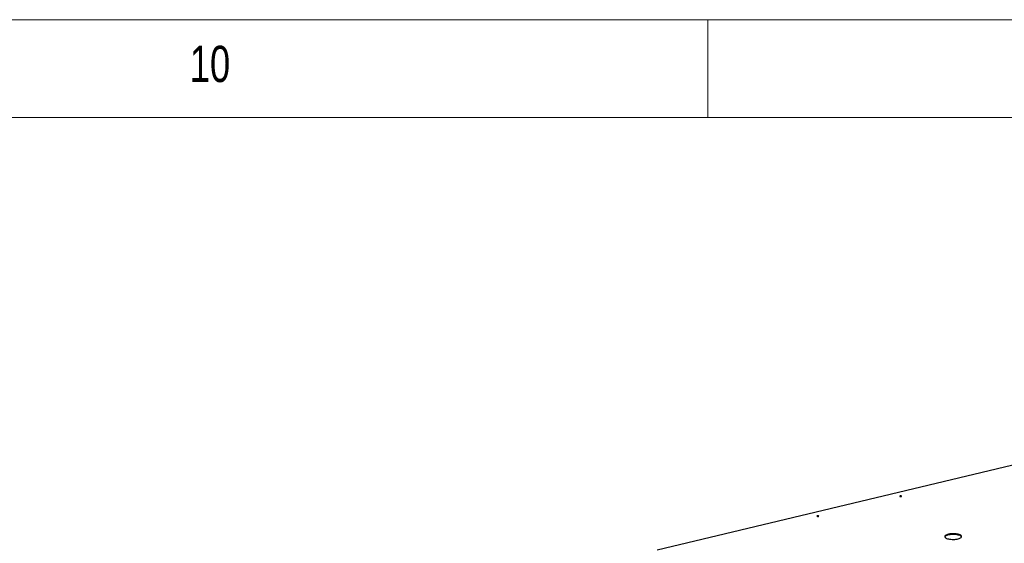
# Model space of a CAD drawing. Header units: millimetres. Extents: x 5 to 589, y 5 to 415.
# Tile 87 of 106: x 462 to 512, y 388 to 415. Entities that reach past the tile are written whole.
import ezdxf

# ---------------------------------------------------------------- set-up
doc = ezdxf.new("R2010")
doc.units = ezdxf.units.MM
doc.layers.add('NOTES', color=6, linetype='Continuous')
doc.layers.add('TRAIT-FORT', color=4, linetype='Continuous', lineweight=25)
doc.styles.add('SLDTEXTSTYLE0', font='TXT', dxfattribs={"width": 0.75})

msp = doc.modelspace()

# ---------------------------------------------------------------- linework, layer by layer
at = {"color": 7, "linetype": 'Continuous', "lineweight": 18}
for p, q in [((589, 415), (5, 415)), ((497, 415), (497, 410)), ((584, 410), (10, 410))]:
    msp.add_line(p, q, dxfattribs=at)
at = {"layer": 'TRAIT-FORT', "color": 4, "linetype": 'Continuous', "lineweight": 25}
msp.add_line((494.42253, 387.91993), (530.51464, 396.57213), dxfattribs=at)
at = {"layer": 'TRAIT-FORT', "color": 4, "linetype": 'Continuous', "lineweight": 25, "flags": 128}
for points in [[(506.89386, 390.67247), (506.88106, 390.67666), (506.86448, 390.67884), (506.84664, 390.67868), (506.83027, 390.6762), (506.81785, 390.67177), (506.81127, 390.66609), (506.81154, 390.66), (506.81862, 390.65443), (506.83142, 390.65024), (506.848, 390.64806), (506.86583, 390.64822), (506.88221, 390.6507), (506.89463, 390.65512), (506.9012, 390.66081), (506.90093, 390.6669), (506.89386, 390.67247)], [(502.66156, 389.65788), (502.64876, 389.66207), (502.63218, 389.66425), (502.61434, 389.66409), (502.59797, 389.66161), (502.58555, 389.65718), (502.57897, 389.6515), (502.57924, 389.6454), (502.58632, 389.63984), (502.59912, 389.63565), (502.6157, 389.63347), (502.63353, 389.63363), (502.64991, 389.63611), (502.66233, 389.64053), (502.6689, 389.64622), (502.66863, 389.65231), (502.66156, 389.65788)], [(509.88713, 388.68929), (509.84583, 388.70654), (509.79723, 388.72141), (509.74247, 388.73354), (509.68284, 388.74265), (509.61973, 388.74853), (509.55462, 388.75104), (509.48903, 388.75012), (509.42451, 388.74579), (509.36257, 388.73816), (509.30465, 388.7274), (509.25212, 388.71376), (509.20621, 388.69757), (509.16799, 388.6792), (509.13836, 388.65909), (509.11802, 388.6377), (509.10743, 388.61555), (509.10686, 388.59314), (509.1163, 388.571), (509.13555, 388.54965), (509.16414, 388.52959), (509.20142, 388.5113), (509.2465, 388.49519), (509.29833, 388.48165), (509.35569, 388.471), (509.41725, 388.46348), (509.48155, 388.45928), (509.54709, 388.45848), (509.61233, 388.46111), (509.67575, 388.46711), (509.73586, 388.47634), (509.79124, 388.48857), (509.84061, 388.50353), (509.8828, 388.52086), (509.91682, 388.54015), (509.94188, 388.56096), (509.95739, 388.5828), (509.96299, 388.60515), (509.95854, 388.62749), (509.94415, 388.6493), (509.92016, 388.67006), (509.88713, 388.68929)], [(509.88731, 388.64901), (509.84601, 388.66626), (509.79741, 388.68113), (509.74265, 388.69326), (509.68302, 388.70237), (509.61991, 388.70825), (509.5548, 388.71076), (509.48921, 388.70984), (509.42469, 388.70551), (509.36275, 388.69788), (509.30483, 388.68712), (509.2523, 388.67348), (509.20639, 388.65729), (509.16817, 388.63892), (509.13854, 388.61881), (509.1182, 388.59743), (509.11004, 388.58271)]]:
    msp.add_lwpolyline(points, dxfattribs=at)
at = {"layer": 'TRAIT-FORT', "color": 4, "linetype": 'Continuous', "lineweight": 25}
msp.add_arc((509.84411, 388.52707), 0.12937, 27.347291, 70.49169, dxfattribs=at)

# ---------------------------------------------------------------- texts
at = {"layer": 'NOTES', "color": 211, "insert": (470.54167, 413.66802), "char_height": 1.852083, "attachment_point": 1, "style": 'SLDTEXTSTYLE0'}
msp.add_mtext('10', dxfattribs=at)

doc.saveas('drawing.dxf')
